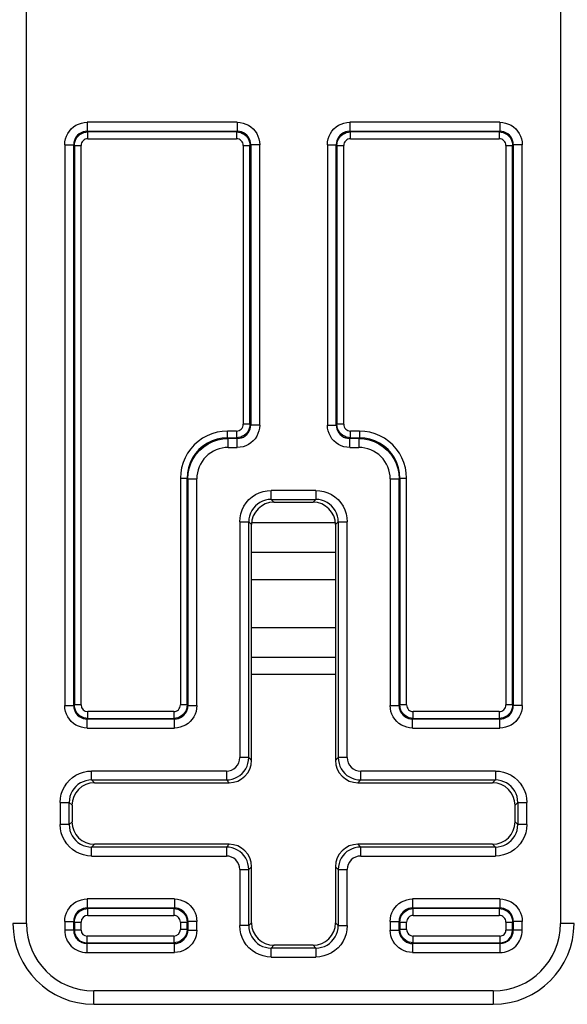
# Model space of a CAD drawing. Header units: inches. Extents: x 0 to 63, y 0 to 40.7.
# Tile 40 of 49: x 52.1 to 53.3, y 16.8 to 18.9. Entities that reach past the tile are written whole.
import ezdxf

# ---------------------------------------------------------------- set-up
doc = ezdxf.new("R2010")
doc.units = ezdxf.units.IN
doc.header["$LTSCALE"] = 3.462963
doc.header["$MEASUREMENT"] = 0
doc.layers.add('_77011', color=7, linetype='CONTINUOUS')
doc.layers.add('_87240', color=7, linetype='CONTINUOUS')

msp = doc.modelspace()

# ---------------------------------------------------------------- linework, layer by layer
at = {"layer": '_77011', "color": 9, "linetype": 'Continuous'}
for p, q in [((52.0781, 16.9336), (52.0781, 19.8236)), ((53.2681, 19.8236), (53.2681, 16.9336)), ((52.5478, 18.7182), (52.2134, 18.7182)), ((52.2134, 18.7182), (52.2134, 18.6983)), ((52.5478, 18.7182), (52.5478, 18.6983)), ((53.1328, 18.7182), (52.7984, 18.7182)), ((52.7984, 18.7182), (52.7984, 18.6983)), ((53.1328, 18.7182), (53.1328, 18.6983)), ((52.2134, 18.6983), (52.5478, 18.6983)), ((52.2134, 18.6983), (52.215, 18.6967)), ((52.5462, 18.6967), (52.215, 18.6967)), ((52.215, 18.6817), (52.215, 18.6967)), ((52.5462, 18.6967), (52.5478, 18.6983)), ((52.5462, 18.6967), (52.5462, 18.6817)), ((52.7984, 18.6983), (53.1328, 18.6983)), ((52.7984, 18.6983), (52.8, 18.6967)), ((53.1312, 18.6967), (52.8, 18.6967)), ((52.8, 18.6817), (52.8, 18.6967)), ((53.1312, 18.6967), (53.1328, 18.6983)), ((53.1312, 18.6967), (53.1312, 18.6817)), ((52.1635, 18.6683), (52.1834, 18.6683)), ((52.1635, 18.6683), (52.1635, 17.4189)), ((52.185, 18.6667), (52.1834, 18.6683)), ((52.1834, 17.4189), (52.1834, 18.6683)), ((52.185, 18.6667), (52.2, 18.6667)), ((52.185, 18.6667), (52.185, 17.4205)), ((52.2, 17.4205), (52.2, 18.6667)), ((52.215, 18.6817), (52.5462, 18.6817)), ((52.5612, 18.6667), (52.5762, 18.6667)), ((52.5612, 18.6667), (52.5612, 18.0455)), ((52.5778, 18.6683), (52.5762, 18.6667)), ((52.5762, 18.0455), (52.5762, 18.6667)), ((52.5978, 18.6683), (52.5778, 18.6683)), ((52.5778, 18.6683), (52.5778, 18.0439)), ((52.5978, 18.0439), (52.5978, 18.6683)), ((52.7485, 18.6683), (52.7684, 18.6683)), ((52.7485, 18.6683), (52.7485, 18.0439)), ((52.77, 18.6667), (52.7684, 18.6683)), ((52.7684, 18.0439), (52.7684, 18.6683)), ((52.77, 18.6667), (52.785, 18.6667)), ((52.77, 18.6667), (52.77, 18.0455)), ((52.785, 18.0455), (52.785, 18.6667)), ((52.8, 18.6817), (53.1312, 18.6817)), ((53.1462, 18.6667), (53.1612, 18.6667)), ((53.1462, 18.6667), (53.1462, 17.4205)), ((53.1628, 18.6683), (53.1612, 18.6667)), ((53.1612, 17.4205), (53.1612, 18.6667)), ((53.1828, 18.6683), (53.1628, 18.6683)), ((53.1628, 18.6683), (53.1628, 17.4189)), ((53.1828, 17.4189), (53.1828, 18.6683)), ((52.5462, 18.0305), (52.5262, 18.0305)), ((52.5262, 18.0155), (52.5262, 18.0305)), ((52.5462, 18.0305), (52.5462, 18.0155)), ((52.5762, 18.0455), (52.5612, 18.0455)), ((52.5762, 18.0455), (52.5778, 18.0439)), ((52.5978, 18.0439), (52.5778, 18.0439)), ((52.7485, 18.0439), (52.7684, 18.0439)), ((52.7684, 18.0439), (52.77, 18.0455)), ((52.785, 18.0455), (52.77, 18.0455)), ((52.82, 18.0305), (52.8, 18.0305)), ((52.8, 18.0155), (52.8, 18.0305)), ((52.82, 18.0305), (52.82, 18.0155)), ((52.5262, 18.0155), (52.5462, 18.0155)), ((52.5262, 18.0155), (52.5278, 18.0139)), ((52.5478, 18.0139), (52.5278, 18.0139)), ((52.5278, 17.9939), (52.5278, 18.0139)), ((52.5478, 18.0139), (52.5462, 18.0155)), ((52.5478, 17.9939), (52.5478, 18.0139)), ((52.8, 18.0155), (52.7984, 18.0139)), ((52.8185, 18.0139), (52.7984, 18.0139)), ((52.7984, 17.9939), (52.7984, 18.0139)), ((52.8, 18.0155), (52.82, 18.0155)), ((52.8185, 18.0139), (52.82, 18.0155)), ((52.8185, 18.0139), (52.8185, 17.9939)), ((52.5277, 17.9939), (52.5478, 17.9939)), ((52.7984, 17.9939), (52.8185, 17.9939)), ((52.4212, 17.9256), (52.4212, 17.4205)), ((52.4212, 17.9255), (52.4362, 17.9255)), ((52.4378, 17.9239), (52.4362, 17.9255)), ((52.4362, 17.4205), (52.4362, 17.9255)), ((52.4378, 17.9239), (52.4578, 17.9239)), ((52.4378, 17.9239), (52.4378, 17.4189)), ((52.4578, 17.4189), (52.4578, 17.9239)), ((52.8885, 17.9239), (52.8885, 17.4189)), ((52.8885, 17.9239), (52.9084, 17.9239)), ((52.91, 17.9255), (52.9084, 17.9239)), ((52.9084, 17.4189), (52.9084, 17.9239)), ((52.91, 17.9255), (52.925, 17.9255)), ((52.91, 17.9255), (52.91, 17.4205)), ((52.925, 17.4205), (52.925, 17.9256)), ((52.7228, 17.8982), (52.6234, 17.8982)), ((52.6234, 17.8783), (52.6234, 17.8982)), ((52.7228, 17.8982), (52.7228, 17.8783)), ((52.6234, 17.8783), (52.7228, 17.8783)), ((52.6234, 17.8783), (52.6296, 17.872)), ((52.7166, 17.872), (52.7228, 17.8783)), ((52.5535, 17.8283), (52.5734, 17.8283)), ((52.5535, 17.8283), (52.5535, 17.3032)), ((52.5797, 17.8221), (52.5734, 17.8283)), ((52.5734, 17.3032), (52.5734, 17.8283)), ((52.7728, 17.8283), (52.7666, 17.8221)), ((52.7728, 17.8283), (52.7928, 17.8283)), ((52.7728, 17.8283), (52.7728, 17.3032)), ((52.7928, 17.3032), (52.7928, 17.8283)), ((52.1635, 17.4189), (52.1834, 17.4189)), ((52.1834, 17.4189), (52.185, 17.4205)), ((52.2, 17.4205), (52.185, 17.4205)), ((52.4362, 17.4205), (52.4212, 17.4205)), ((52.4362, 17.4205), (52.4378, 17.4189)), ((52.4378, 17.4189), (52.4578, 17.4189)), ((52.8885, 17.4189), (52.9084, 17.4189)), ((52.9084, 17.4189), (52.91, 17.4205)), ((52.925, 17.4205), (52.91, 17.4205)), ((53.1612, 17.4205), (53.1462, 17.4205)), ((53.1612, 17.4205), (53.1628, 17.4189)), ((53.1828, 17.4189), (53.1628, 17.4189)), ((52.4062, 17.4055), (52.215, 17.4055)), ((52.215, 17.3905), (52.215, 17.4055)), ((52.4062, 17.4055), (52.4062, 17.3905)), ((53.1312, 17.4055), (52.94, 17.4055)), ((52.94, 17.3905), (52.94, 17.4055)), ((53.1312, 17.4055), (53.1312, 17.3905)), ((52.215, 17.3905), (52.2134, 17.3889)), ((52.4078, 17.3889), (52.2134, 17.3889)), ((52.2134, 17.3689), (52.2134, 17.3889)), ((52.215, 17.3905), (52.4062, 17.3905)), ((52.4078, 17.3889), (52.4062, 17.3905)), ((52.4078, 17.3689), (52.4078, 17.3889)), ((52.94, 17.3905), (52.9384, 17.3889)), ((53.1328, 17.3889), (52.9384, 17.3889)), ((52.9384, 17.3689), (52.9384, 17.3889)), ((52.94, 17.3905), (53.1312, 17.3905)), ((53.1328, 17.3889), (53.1312, 17.3905)), ((53.1328, 17.3689), (53.1328, 17.3889)), ((52.2134, 17.3689), (52.4078, 17.3689)), ((52.9384, 17.3689), (53.1328, 17.3689)), ((52.5734, 17.3032), (52.5535, 17.3032)), ((52.5734, 17.3032), (52.5797, 17.297)), ((52.7666, 17.297), (52.7728, 17.3032)), ((52.7928, 17.3032), (52.7728, 17.3032)), ((52.5235, 17.2732), (52.2234, 17.2732)), ((52.2234, 17.2533), (52.2234, 17.2732)), ((52.5235, 17.2732), (52.5235, 17.2533)), ((53.1228, 17.2732), (52.8228, 17.2732)), ((52.8228, 17.2533), (52.8228, 17.2732)), ((53.1228, 17.2732), (53.1228, 17.2533)), ((52.2234, 17.2533), (52.5235, 17.2533)), ((52.2234, 17.2533), (52.2296, 17.247)), ((52.5297, 17.247), (52.5235, 17.2533)), ((52.8228, 17.2533), (52.8166, 17.247)), ((52.8228, 17.2533), (53.1228, 17.2533)), ((53.1166, 17.247), (53.1228, 17.2533)), ((52.1535, 17.2033), (52.1734, 17.2033)), ((52.1535, 17.2033), (52.1535, 17.1539)), ((52.1797, 17.1971), (52.1734, 17.2033)), ((52.1734, 17.1539), (52.1734, 17.2033)), ((53.1728, 17.2033), (53.1666, 17.1971)), ((53.1728, 17.2033), (53.1928, 17.2033)), ((53.1728, 17.2033), (53.1728, 17.1539)), ((53.1928, 17.1539), (53.1928, 17.2033)), ((52.1734, 17.1539), (52.1535, 17.1539)), ((52.1734, 17.1539), (52.1797, 17.1601)), ((53.1666, 17.1601), (53.1728, 17.1539)), ((53.1928, 17.1539), (53.1728, 17.1539)), ((52.2296, 17.1101), (52.2234, 17.1039)), ((52.5235, 17.1039), (52.5297, 17.1101)), ((52.8166, 17.1101), (52.8228, 17.1039)), ((53.1228, 17.1039), (53.1166, 17.1101)), ((52.5235, 17.1039), (52.2234, 17.1039)), ((52.2234, 17.0839), (52.2234, 17.1039)), ((52.5235, 17.1039), (52.5235, 17.0839)), ((53.1228, 17.1039), (52.8228, 17.1039)), ((52.8228, 17.0839), (52.8228, 17.1039)), ((53.1228, 17.1039), (53.1228, 17.0839)), ((52.2234, 17.0839), (52.5235, 17.0839)), ((52.8228, 17.0839), (53.1228, 17.0839)), ((52.5535, 17.0539), (52.5734, 17.0539)), ((52.5535, 17.0539), (52.5535, 16.9289)), ((52.5797, 17.0601), (52.5734, 17.0539)), ((52.5734, 16.9289), (52.5734, 17.0539)), ((52.7728, 17.0539), (52.7666, 17.0601)), ((52.7728, 17.0539), (52.7928, 17.0539)), ((52.7728, 17.0539), (52.7728, 16.9289)), ((52.7928, 16.9289), (52.7928, 17.0539)), ((52.4078, 16.9882), (52.2134, 16.9882)), ((52.2134, 16.9882), (52.2134, 16.9683)), ((52.4078, 16.9882), (52.4078, 16.9683)), ((53.1328, 16.9882), (52.9384, 16.9882)), ((52.9384, 16.9882), (52.9384, 16.9683)), ((53.1328, 16.9882), (53.1328, 16.9683)), ((52.2134, 16.9683), (52.4078, 16.9683)), ((52.2134, 16.9683), (52.215, 16.9667)), ((52.4062, 16.9667), (52.215, 16.9667)), ((52.215, 16.9517), (52.215, 16.9667)), ((52.4062, 16.9667), (52.4078, 16.9683)), ((52.4062, 16.9667), (52.4062, 16.9517)), ((52.9384, 16.9683), (53.1328, 16.9683)), ((52.9384, 16.9683), (52.94, 16.9667)), ((53.1312, 16.9667), (52.94, 16.9667)), ((52.94, 16.9517), (52.94, 16.9667)), ((53.1312, 16.9667), (53.1328, 16.9683)), ((53.1312, 16.9667), (53.1312, 16.9517)), ((52.0781, 16.9336), (52.0481, 16.9336)), ((52.1635, 16.9383), (52.1834, 16.9383)), ((52.1635, 16.9383), (52.1635, 16.9186)), ((52.185, 16.9367), (52.1834, 16.9383)), ((52.1834, 16.9186), (52.1834, 16.9383)), ((52.185, 16.9367), (52.2, 16.9367)), ((52.185, 16.9367), (52.185, 16.9186)), ((52.2, 16.9186), (52.2, 16.9367)), ((52.215, 16.9517), (52.4062, 16.9517)), ((52.4212, 16.9367), (52.4362, 16.9367)), ((52.4212, 16.9367), (52.4212, 16.9205)), ((52.4378, 16.9383), (52.4362, 16.9367)), ((52.4362, 16.9205), (52.4362, 16.9367)), ((52.4578, 16.9383), (52.4378, 16.9383)), ((52.4378, 16.9383), (52.4378, 16.9189)), ((52.4578, 16.9189), (52.4578, 16.9383)), ((52.5734, 16.9289), (52.5797, 16.9351)), ((52.7666, 16.9351), (52.7728, 16.9289)), ((52.8885, 16.9383), (52.9084, 16.9383)), ((52.8885, 16.9383), (52.8885, 16.9189)), ((52.91, 16.9367), (52.9084, 16.9383)), ((52.9084, 16.9189), (52.9084, 16.9383)), ((52.91, 16.9367), (52.925, 16.9367)), ((52.91, 16.9367), (52.91, 16.9205)), ((52.925, 16.9205), (52.925, 16.9367)), ((52.94, 16.9517), (53.1312, 16.9517)), ((53.1462, 16.9367), (53.1612, 16.9367)), ((53.1462, 16.9367), (53.1462, 16.9186)), ((53.1628, 16.9383), (53.1612, 16.9367)), ((53.1612, 16.9186), (53.1612, 16.9367)), ((53.1828, 16.9383), (53.1628, 16.9383)), ((53.1628, 16.9383), (53.1628, 16.9186)), ((53.1828, 16.9186), (53.1828, 16.9383)), ((53.2981, 16.9336), (53.2681, 16.9336)), ((52.2, 16.9186), (52.1635, 16.9186)), ((52.4362, 16.9205), (52.4212, 16.9205)), ((52.4362, 16.9205), (52.4378, 16.9189)), ((52.4378, 16.9189), (52.4578, 16.9189)), ((52.5734, 16.9289), (52.5535, 16.9289)), ((52.7728, 16.9289), (52.7928, 16.9289)), ((52.8885, 16.9189), (52.9084, 16.9189)), ((52.9084, 16.9189), (52.91, 16.9205)), ((52.925, 16.9205), (52.91, 16.9205)), ((53.1828, 16.9186), (53.1462, 16.9186)), ((52.4062, 16.9055), (52.2131, 16.9055)), ((52.2131, 16.8689), (52.2131, 16.9055)), ((52.2131, 16.8905), (52.4062, 16.8905)), ((52.4078, 16.8889), (52.2131, 16.8889)), ((52.4062, 16.9055), (52.4062, 16.8905)), ((52.4078, 16.8889), (52.4062, 16.8905)), ((52.4078, 16.8689), (52.4078, 16.8889)), ((52.94, 16.8905), (52.9384, 16.8889)), ((53.1331, 16.8889), (52.9384, 16.8889)), ((52.9384, 16.8889), (52.9384, 16.8689)), ((53.1331, 16.9055), (52.94, 16.9055)), ((52.94, 16.8905), (52.94, 16.9055)), ((52.94, 16.8905), (53.1331, 16.8905)), ((53.1331, 16.9055), (53.1331, 16.8689)), ((52.2131, 16.8689), (52.4078, 16.8689)), ((52.6296, 16.8851), (52.6234, 16.8789)), ((52.7228, 16.8789), (52.6234, 16.8789)), ((52.6234, 16.8589), (52.6234, 16.8789)), ((52.7228, 16.8789), (52.7166, 16.8851)), ((52.7228, 16.8789), (52.7228, 16.8589)), ((52.9384, 16.8689), (53.1331, 16.8689)), ((52.6234, 16.8589), (52.7228, 16.8589)), ((53.1181, 16.7836), (52.2281, 16.7836)), ((52.2281, 16.7536), (52.2281, 16.7836)), ((53.1181, 16.7836), (53.1181, 16.7536))]:
    msp.add_line(p, q, dxfattribs=at)
at = {"layer": '_77011', "color": 7, "linetype": 'Continuous'}
for p, q in [((52.6296, 17.872), (52.7166, 17.872)), ((52.5797, 17.297), (52.5797, 17.8221)), ((52.7666, 17.8221), (52.7666, 17.297)), ((52.2296, 17.247), (52.5297, 17.247)), ((52.8166, 17.247), (53.1166, 17.247)), ((52.1797, 17.1971), (52.1797, 17.1601)), ((53.1666, 17.1601), (53.1666, 17.1971)), ((52.5297, 17.1101), (52.2296, 17.1101)), ((53.1166, 17.1101), (52.8166, 17.1101)), ((52.5797, 16.9351), (52.5797, 17.0601)), ((52.7666, 17.0601), (52.7666, 16.9351)), ((52.7166, 16.8851), (52.6296, 16.8851)), ((52.2281, 16.7536), (53.1181, 16.7536))]:
    msp.add_line(p, q, dxfattribs=at)
at = {"layer": '_77011', "color": 9, "linetype": 'Continuous'}
for points in [[(52.1635, 18.6683), (52.1639, 18.6749), (52.1652, 18.6812), (52.1673, 18.6874), (52.1702, 18.6933), (52.1738, 18.6987), (52.1781, 18.7036), (52.183, 18.7079), (52.1884, 18.7115), (52.1943, 18.7144), (52.2005, 18.7165), (52.2068, 18.7178), (52.2134, 18.7182)], [(52.5478, 18.7182), (52.5544, 18.7178), (52.5607, 18.7165), (52.5669, 18.7144), (52.5728, 18.7115), (52.5782, 18.7079), (52.5831, 18.7036), (52.5874, 18.6987), (52.5911, 18.6933), (52.5939, 18.6874), (52.5961, 18.6812), (52.5973, 18.6749), (52.5978, 18.6683)], [(52.7485, 18.6683), (52.7489, 18.6749), (52.7502, 18.6812), (52.7523, 18.6874), (52.7552, 18.6933), (52.7588, 18.6987), (52.7631, 18.7036), (52.768, 18.7079), (52.7734, 18.7115), (52.7793, 18.7144), (52.7855, 18.7165), (52.7918, 18.7178), (52.7984, 18.7182)], [(53.1328, 18.7182), (53.1394, 18.7178), (53.1457, 18.7165), (53.1519, 18.7144), (53.1578, 18.7115), (53.1632, 18.7079), (53.1681, 18.7036), (53.1724, 18.6987), (53.1761, 18.6933), (53.1789, 18.6874), (53.1811, 18.6812), (53.1823, 18.6749), (53.1828, 18.6683)], [(52.2134, 18.6983), (52.2088, 18.6979), (52.2042, 18.6968), (52.1998, 18.695), (52.1958, 18.6925), (52.1922, 18.6895), (52.1892, 18.6859), (52.1867, 18.6819), (52.1849, 18.6775), (52.1838, 18.6729), (52.1834, 18.6683)], [(52.5778, 18.6683), (52.5774, 18.6729), (52.5763, 18.6775), (52.5745, 18.6819), (52.572, 18.6859), (52.569, 18.6895), (52.5654, 18.6925), (52.5614, 18.695), (52.557, 18.6968), (52.5525, 18.6979), (52.5478, 18.6983)], [(52.7984, 18.6983), (52.7937, 18.6979), (52.7892, 18.6968), (52.7848, 18.695), (52.7808, 18.6925), (52.7772, 18.6895), (52.7742, 18.6859), (52.7717, 18.6819), (52.7699, 18.6775), (52.7688, 18.6729), (52.7684, 18.6683)], [(53.1628, 18.6683), (53.1624, 18.6729), (53.1613, 18.6775), (53.1595, 18.6819), (53.157, 18.6859), (53.154, 18.6895), (53.1504, 18.6925), (53.1464, 18.695), (53.142, 18.6968), (53.1375, 18.6979), (53.1328, 18.6983)], [(52.5262, 18.0305), (52.5143, 18.0298), (52.5028, 18.0279), (52.4915, 18.0246), (52.4806, 18.0201), (52.4703, 18.0144), (52.4607, 18.0076), (52.4519, 17.9998), (52.4441, 17.991), (52.4373, 17.9814), (52.4316, 17.9711), (52.4271, 17.9602), (52.4238, 17.9489), (52.4219, 17.9374), (52.4212, 17.9256)], [(52.5478, 18.0139), (52.5525, 18.0143), (52.557, 18.0154), (52.5614, 18.0172), (52.5654, 18.0197), (52.569, 18.0227), (52.572, 18.0263), (52.5745, 18.0303), (52.5763, 18.0347), (52.5774, 18.0392), (52.5778, 18.0439)], [(52.5978, 18.0439), (52.5973, 18.0373), (52.5961, 18.031), (52.5939, 18.0248), (52.5911, 18.0189), (52.5874, 18.0135), (52.5831, 18.0086), (52.5782, 18.0043), (52.5728, 18.0006), (52.5669, 17.9978), (52.5607, 17.9956), (52.5544, 17.9944), (52.5478, 17.9939)], [(52.7984, 17.9939), (52.7918, 17.9944), (52.7855, 17.9956), (52.7793, 17.9978), (52.7734, 18.0006), (52.768, 18.0043), (52.7631, 18.0086), (52.7588, 18.0135), (52.7552, 18.0189), (52.7523, 18.0248), (52.7502, 18.031), (52.7489, 18.0373), (52.7485, 18.0439)], [(52.7684, 18.0439), (52.7688, 18.0392), (52.7699, 18.0347), (52.7717, 18.0303), (52.7742, 18.0263), (52.7772, 18.0227), (52.7808, 18.0197), (52.7848, 18.0172), (52.7892, 18.0154), (52.7937, 18.0143), (52.7984, 18.0139)], [(52.925, 17.9256), (52.9244, 17.9374), (52.9224, 17.9489), (52.9191, 17.9602), (52.9146, 17.9711), (52.9089, 17.9814), (52.9021, 17.991), (52.8943, 17.9998), (52.8855, 18.0076), (52.8759, 18.0144), (52.8656, 18.0201), (52.8547, 18.0246), (52.8434, 18.0279), (52.8319, 18.0298), (52.82, 18.0305)], [(52.5262, 18.0155), (52.5144, 18.0147), (52.5029, 18.0125), (52.4917, 18.0087), (52.4812, 18.0035), (52.4714, 17.9969), (52.4625, 17.9892), (52.4548, 17.9803), (52.4482, 17.9705), (52.443, 17.96), (52.4392, 17.9488), (52.437, 17.9373), (52.4362, 17.9255)], [(52.4378, 17.9239), (52.4385, 17.9357), (52.4408, 17.9472), (52.4446, 17.9584), (52.4498, 17.9689), (52.4564, 17.9787), (52.4641, 17.9876), (52.473, 17.9953), (52.4828, 18.0019), (52.4933, 18.0071), (52.5045, 18.0109), (52.516, 18.0132), (52.5278, 18.0139)], [(52.8185, 18.0139), (52.8302, 18.0132), (52.8418, 18.0109), (52.8529, 18.0071), (52.8635, 18.0019), (52.8732, 17.9953), (52.8821, 17.9876), (52.8899, 17.9787), (52.8964, 17.9689), (52.9016, 17.9584), (52.9054, 17.9472), (52.9077, 17.9357), (52.9084, 17.9239)], [(52.91, 17.9255), (52.9093, 17.9373), (52.907, 17.9488), (52.9032, 17.96), (52.898, 17.9705), (52.8914, 17.9803), (52.8837, 17.9892), (52.8748, 17.9969), (52.865, 18.0035), (52.8545, 18.0087), (52.8433, 18.0125), (52.8318, 18.0147), (52.82, 18.0155)], [(52.5535, 17.8283), (52.5541, 17.8375), (52.5558, 17.8464), (52.5588, 17.8551), (52.5628, 17.8633), (52.5679, 17.8709), (52.5739, 17.8778), (52.5808, 17.8838), (52.5884, 17.8889), (52.5966, 17.8929), (52.6053, 17.8959), (52.6142, 17.8976), (52.6234, 17.8982)], [(52.7228, 17.8982), (52.732, 17.8976), (52.7409, 17.8959), (52.7496, 17.8929), (52.7578, 17.8889), (52.7654, 17.8838), (52.7723, 17.8778), (52.7783, 17.8709), (52.7834, 17.8633), (52.7874, 17.8551), (52.7904, 17.8464), (52.7921, 17.8375), (52.7928, 17.8283)], [(52.6234, 17.8783), (52.6169, 17.8778), (52.6105, 17.8765), (52.6043, 17.8744), (52.5984, 17.8716), (52.593, 17.8679), (52.5881, 17.8636), (52.5838, 17.8587), (52.5801, 17.8533), (52.5773, 17.8474), (52.5752, 17.8412), (52.5739, 17.8348), (52.5734, 17.8283)], [(52.7728, 17.8283), (52.7723, 17.8348), (52.7711, 17.8412), (52.769, 17.8474), (52.7661, 17.8533), (52.7624, 17.8587), (52.7581, 17.8636), (52.7532, 17.8679), (52.7478, 17.8716), (52.7419, 17.8744), (52.7357, 17.8765), (52.7293, 17.8778), (52.7228, 17.8783)], [(52.2134, 17.3689), (52.2068, 17.3694), (52.2005, 17.3706), (52.1943, 17.3728), (52.1884, 17.3756), (52.183, 17.3793), (52.1781, 17.3836), (52.1738, 17.3885), (52.1702, 17.3939), (52.1673, 17.3998), (52.1652, 17.406), (52.1639, 17.4123), (52.1635, 17.4189)], [(52.1834, 17.4189), (52.1838, 17.4142), (52.1849, 17.4097), (52.1867, 17.4053), (52.1892, 17.4013), (52.1922, 17.3977), (52.1958, 17.3947), (52.1998, 17.3922), (52.2042, 17.3904), (52.2087, 17.3893), (52.2134, 17.3889)], [(52.4078, 17.3889), (52.4125, 17.3893), (52.417, 17.3904), (52.4214, 17.3922), (52.4254, 17.3947), (52.429, 17.3977), (52.432, 17.4013), (52.4345, 17.4053), (52.4363, 17.4097), (52.4374, 17.4142), (52.4378, 17.4189)], [(52.4578, 17.4189), (52.4573, 17.4123), (52.4561, 17.406), (52.4539, 17.3998), (52.4511, 17.3939), (52.4474, 17.3885), (52.4431, 17.3836), (52.4382, 17.3793), (52.4328, 17.3756), (52.4269, 17.3728), (52.4207, 17.3706), (52.4144, 17.3694), (52.4078, 17.3689)], [(52.9384, 17.3689), (52.9318, 17.3694), (52.9255, 17.3706), (52.9193, 17.3728), (52.9134, 17.3756), (52.908, 17.3793), (52.9031, 17.3836), (52.8988, 17.3885), (52.8952, 17.3939), (52.8923, 17.3998), (52.8902, 17.406), (52.8889, 17.4123), (52.8885, 17.4189)], [(52.9084, 17.4189), (52.9088, 17.4142), (52.9099, 17.4097), (52.9117, 17.4053), (52.9142, 17.4013), (52.9172, 17.3977), (52.9208, 17.3947), (52.9248, 17.3922), (52.9292, 17.3904), (52.9337, 17.3893), (52.9384, 17.3889)], [(53.1328, 17.3889), (53.1375, 17.3893), (53.142, 17.3904), (53.1464, 17.3922), (53.1504, 17.3947), (53.154, 17.3977), (53.157, 17.4013), (53.1595, 17.4053), (53.1613, 17.4097), (53.1624, 17.4142), (53.1628, 17.4189)], [(53.1828, 17.4189), (53.1823, 17.4123), (53.1811, 17.406), (53.1789, 17.3998), (53.1761, 17.3939), (53.1724, 17.3885), (53.1681, 17.3836), (53.1632, 17.3793), (53.1578, 17.3756), (53.1519, 17.3728), (53.1457, 17.3706), (53.1394, 17.3694), (53.1328, 17.3689)], [(52.1535, 17.2033), (52.1541, 17.2125), (52.1558, 17.2214), (52.1588, 17.2301), (52.1628, 17.2383), (52.1679, 17.2459), (52.1739, 17.2528), (52.1808, 17.2588), (52.1884, 17.2639), (52.1966, 17.2679), (52.2053, 17.2709), (52.2142, 17.2726), (52.2234, 17.2732)], [(53.1228, 17.2732), (53.132, 17.2726), (53.1409, 17.2709), (53.1496, 17.2679), (53.1578, 17.2639), (53.1654, 17.2588), (53.1723, 17.2528), (53.1783, 17.2459), (53.1834, 17.2383), (53.1874, 17.2301), (53.1904, 17.2214), (53.1921, 17.2125), (53.1928, 17.2033)], [(52.2234, 17.2533), (52.2169, 17.2528), (52.2105, 17.2515), (52.2043, 17.2494), (52.1984, 17.2466), (52.193, 17.2429), (52.1881, 17.2386), (52.1838, 17.2337), (52.1801, 17.2283), (52.1773, 17.2224), (52.1752, 17.2162), (52.1739, 17.2098), (52.1734, 17.2033)], [(53.1728, 17.2033), (53.1723, 17.2098), (53.1711, 17.2162), (53.169, 17.2224), (53.1661, 17.2283), (53.1624, 17.2337), (53.1581, 17.2386), (53.1532, 17.2429), (53.1478, 17.2466), (53.1419, 17.2494), (53.1357, 17.2515), (53.1293, 17.2528), (53.1228, 17.2533)], [(52.2234, 17.0839), (52.2142, 17.0846), (52.2053, 17.0863), (52.1966, 17.0893), (52.1884, 17.0933), (52.1808, 17.0984), (52.1739, 17.1044), (52.1679, 17.1113), (52.1628, 17.1189), (52.1588, 17.1271), (52.1558, 17.1358), (52.1541, 17.1447), (52.1535, 17.1539)], [(52.1734, 17.1539), (52.1739, 17.1474), (52.1752, 17.141), (52.1773, 17.1348), (52.1801, 17.1289), (52.1838, 17.1235), (52.1881, 17.1186), (52.193, 17.1143), (52.1984, 17.1106), (52.2043, 17.1077), (52.2105, 17.1056), (52.2169, 17.1044), (52.2234, 17.1039)], [(53.1228, 17.1039), (53.1293, 17.1044), (53.1357, 17.1056), (53.1419, 17.1077), (53.1478, 17.1106), (53.1532, 17.1143), (53.1581, 17.1186), (53.1624, 17.1235), (53.1661, 17.1289), (53.169, 17.1348), (53.1711, 17.141), (53.1723, 17.1474), (53.1728, 17.1539)], [(53.1928, 17.1539), (53.1921, 17.1447), (53.1904, 17.1358), (53.1874, 17.1271), (53.1834, 17.1189), (53.1783, 17.1113), (53.1723, 17.1044), (53.1654, 17.0984), (53.1578, 17.0933), (53.1496, 17.0893), (53.1409, 17.0863), (53.132, 17.0846), (53.1228, 17.0839)], [(52.1635, 16.9383), (52.1639, 16.9449), (52.1652, 16.9512), (52.1673, 16.9574), (52.1702, 16.9633), (52.1738, 16.9687), (52.1781, 16.9736), (52.183, 16.9779), (52.1884, 16.9815), (52.1943, 16.9844), (52.2005, 16.9865), (52.2068, 16.9878), (52.2134, 16.9882)], [(52.4078, 16.9882), (52.4144, 16.9878), (52.4207, 16.9865), (52.4269, 16.9844), (52.4328, 16.9815), (52.4382, 16.9779), (52.4431, 16.9736), (52.4474, 16.9687), (52.4511, 16.9633), (52.4539, 16.9574), (52.4561, 16.9512), (52.4573, 16.9449), (52.4578, 16.9383)], [(52.8885, 16.9383), (52.8889, 16.9449), (52.8902, 16.9512), (52.8923, 16.9574), (52.8952, 16.9633), (52.8988, 16.9687), (52.9031, 16.9736), (52.908, 16.9779), (52.9134, 16.9815), (52.9193, 16.9844), (52.9255, 16.9865), (52.9318, 16.9878), (52.9384, 16.9882)], [(53.1328, 16.9882), (53.1394, 16.9878), (53.1457, 16.9865), (53.1519, 16.9844), (53.1578, 16.9815), (53.1632, 16.9779), (53.1681, 16.9736), (53.1724, 16.9687), (53.1761, 16.9633), (53.1789, 16.9574), (53.1811, 16.9512), (53.1823, 16.9449), (53.1828, 16.9383)], [(52.2134, 16.9683), (52.2088, 16.9679), (52.2042, 16.9668), (52.1998, 16.965), (52.1958, 16.9625), (52.1922, 16.9595), (52.1892, 16.9559), (52.1867, 16.9519), (52.1849, 16.9475), (52.1838, 16.9429), (52.1834, 16.9383)], [(52.185, 16.9367), (52.1854, 16.9414), (52.1865, 16.9459), (52.1883, 16.9503), (52.1908, 16.9543), (52.1938, 16.9579), (52.1974, 16.9609), (52.2014, 16.9634), (52.2058, 16.9652), (52.2103, 16.9663), (52.215, 16.9667)], [(52.4062, 16.9667), (52.4109, 16.9663), (52.4155, 16.9652), (52.4198, 16.9634), (52.4238, 16.9609), (52.4274, 16.9579), (52.4305, 16.9543), (52.4329, 16.9503), (52.4347, 16.9459), (52.4358, 16.9414), (52.4362, 16.9367)], [(52.4378, 16.9383), (52.4374, 16.9429), (52.4363, 16.9475), (52.4345, 16.9519), (52.432, 16.9559), (52.429, 16.9595), (52.4254, 16.9625), (52.4214, 16.965), (52.417, 16.9668), (52.4125, 16.9679), (52.4078, 16.9683)], [(52.9384, 16.9683), (52.9337, 16.9679), (52.9292, 16.9668), (52.9248, 16.965), (52.9208, 16.9625), (52.9172, 16.9595), (52.9142, 16.9559), (52.9117, 16.9519), (52.9099, 16.9475), (52.9088, 16.9429), (52.9084, 16.9383)], [(53.1628, 16.9383), (53.1624, 16.9429), (53.1613, 16.9475), (53.1595, 16.9519), (53.157, 16.9559), (53.154, 16.9595), (53.1504, 16.9625), (53.1464, 16.965), (53.142, 16.9668), (53.1375, 16.9679), (53.1328, 16.9683)], [(52.4362, 16.9205), (52.4358, 16.9158), (52.4347, 16.9112), (52.4329, 16.9069), (52.4305, 16.9029), (52.4274, 16.8993), (52.4238, 16.8962), (52.4198, 16.8938), (52.4155, 16.892), (52.4109, 16.8909), (52.4062, 16.8905)], [(52.4078, 16.8889), (52.4125, 16.8893), (52.417, 16.8904), (52.4214, 16.8922), (52.4254, 16.8947), (52.429, 16.8977), (52.432, 16.9013), (52.4345, 16.9053), (52.4363, 16.9097), (52.4374, 16.9142), (52.4378, 16.9189)], [(52.4578, 16.9189), (52.4573, 16.9123), (52.4561, 16.906), (52.4539, 16.8998), (52.4511, 16.8939), (52.4474, 16.8885), (52.4431, 16.8836), (52.4382, 16.8793), (52.4328, 16.8756), (52.4269, 16.8728), (52.4207, 16.8706), (52.4144, 16.8694), (52.4078, 16.8689)], [(52.6234, 16.8589), (52.6142, 16.8596), (52.6053, 16.8613), (52.5966, 16.8643), (52.5884, 16.8683), (52.5808, 16.8734), (52.5739, 16.8794), (52.5679, 16.8863), (52.5628, 16.8939), (52.5588, 16.9021), (52.5558, 16.9108), (52.5541, 16.9197), (52.5535, 16.9289)], [(52.5734, 16.9289), (52.5739, 16.9224), (52.5752, 16.916), (52.5773, 16.9098), (52.5801, 16.9039), (52.5838, 16.8985), (52.5881, 16.8936), (52.593, 16.8893), (52.5984, 16.8856), (52.6043, 16.8827), (52.6105, 16.8806), (52.6169, 16.8794), (52.6234, 16.8789)], [(52.7228, 16.8789), (52.7293, 16.8794), (52.7357, 16.8806), (52.7419, 16.8827), (52.7478, 16.8856), (52.7532, 16.8893), (52.7581, 16.8936), (52.7624, 16.8985), (52.7661, 16.9039), (52.769, 16.9098), (52.7711, 16.916), (52.7723, 16.9224), (52.7728, 16.9289)], [(52.7928, 16.9289), (52.7921, 16.9197), (52.7904, 16.9108), (52.7874, 16.9021), (52.7834, 16.8939), (52.7783, 16.8863), (52.7723, 16.8794), (52.7654, 16.8734), (52.7578, 16.8683), (52.7496, 16.8643), (52.7409, 16.8613), (52.732, 16.8596), (52.7228, 16.8589)], [(52.9384, 16.8689), (52.9318, 16.8694), (52.9255, 16.8706), (52.9193, 16.8728), (52.9134, 16.8756), (52.908, 16.8793), (52.9031, 16.8836), (52.8988, 16.8885), (52.8952, 16.8939), (52.8923, 16.8998), (52.8902, 16.906), (52.8889, 16.9123), (52.8885, 16.9189)], [(52.9084, 16.9189), (52.9088, 16.9142), (52.9099, 16.9097), (52.9117, 16.9053), (52.9142, 16.9013), (52.9172, 16.8977), (52.9208, 16.8947), (52.9248, 16.8922), (52.9292, 16.8904), (52.9337, 16.8893), (52.9384, 16.8889)]]:
    msp.add_lwpolyline(points, dxfattribs=at)
at = {"layer": '_77011', "color": 7, "linetype": 'Continuous'}
for points in [[(52.185, 18.6667), (52.1854, 18.6714), (52.1865, 18.6759), (52.1883, 18.6803), (52.1908, 18.6843), (52.1938, 18.6879), (52.1974, 18.6909), (52.2014, 18.6934), (52.2058, 18.6952), (52.2103, 18.6963), (52.215, 18.6967)], [(52.5462, 18.6967), (52.5509, 18.6963), (52.5555, 18.6952), (52.5598, 18.6934), (52.5638, 18.6909), (52.5674, 18.6879), (52.5705, 18.6843), (52.5729, 18.6803), (52.5747, 18.6759), (52.5758, 18.6714), (52.5762, 18.6667)], [(52.77, 18.6667), (52.7704, 18.6714), (52.7715, 18.6759), (52.7733, 18.6803), (52.7758, 18.6843), (52.7788, 18.6879), (52.7824, 18.6909), (52.7864, 18.6934), (52.7908, 18.6952), (52.7953, 18.6963), (52.8, 18.6967)], [(53.1312, 18.6967), (53.1359, 18.6963), (53.1405, 18.6952), (53.1448, 18.6934), (53.1488, 18.6909), (53.1524, 18.6879), (53.1555, 18.6843), (53.1579, 18.6803), (53.1597, 18.6759), (53.1608, 18.6714), (53.1612, 18.6667)], [(52.5762, 18.0455), (52.5758, 18.0408), (52.5747, 18.0362), (52.5729, 18.0319), (52.5705, 18.0279), (52.5674, 18.0243), (52.5638, 18.0212), (52.5598, 18.0188), (52.5555, 18.017), (52.5509, 18.0159), (52.5462, 18.0155)], [(52.8, 18.0155), (52.7953, 18.0159), (52.7908, 18.017), (52.7864, 18.0188), (52.7824, 18.0212), (52.7788, 18.0243), (52.7758, 18.0279), (52.7733, 18.0319), (52.7715, 18.0362), (52.7704, 18.0408), (52.77, 18.0455)], [(52.215, 17.3905), (52.2103, 17.3909), (52.2058, 17.392), (52.2014, 17.3938), (52.1974, 17.3962), (52.1938, 17.3993), (52.1908, 17.4029), (52.1883, 17.4069), (52.1865, 17.4112), (52.1854, 17.4158), (52.185, 17.4205)], [(52.4362, 17.4205), (52.4358, 17.4158), (52.4347, 17.4112), (52.4329, 17.4069), (52.4305, 17.4029), (52.4274, 17.3993), (52.4238, 17.3962), (52.4198, 17.3938), (52.4155, 17.392), (52.4109, 17.3909), (52.4062, 17.3905)], [(52.94, 17.3905), (52.9353, 17.3909), (52.9308, 17.392), (52.9264, 17.3938), (52.9224, 17.3962), (52.9188, 17.3993), (52.9158, 17.4029), (52.9133, 17.4069), (52.9115, 17.4112), (52.9104, 17.4158), (52.91, 17.4205)], [(53.1612, 17.4205), (53.1608, 17.4158), (53.1597, 17.4112), (53.1579, 17.4069), (53.1555, 17.4029), (53.1524, 17.3993), (53.1488, 17.3962), (53.1448, 17.3938), (53.1405, 17.392), (53.1359, 17.3909), (53.1312, 17.3905)], [(52.5235, 17.2533), (52.53, 17.2537), (52.5364, 17.255), (52.5426, 17.2571), (52.5485, 17.26), (52.5539, 17.2636), (52.5588, 17.2679), (52.5631, 17.2728), (52.5668, 17.2783), (52.5696, 17.2841), (52.5717, 17.2903), (52.573, 17.2967), (52.5734, 17.3032)], [(52.7728, 17.3032), (52.7732, 17.2967), (52.7745, 17.2903), (52.7766, 17.2841), (52.7795, 17.2783), (52.7831, 17.2728), (52.7874, 17.2679), (52.7923, 17.2636), (52.7977, 17.26), (52.8036, 17.2571), (52.8098, 17.255), (52.8162, 17.2537), (52.8228, 17.2533)], [(52.5734, 17.0539), (52.573, 17.0605), (52.5717, 17.0669), (52.5696, 17.0731), (52.5668, 17.0789), (52.5631, 17.0844), (52.5588, 17.0893), (52.5539, 17.0936), (52.5485, 17.0972), (52.5426, 17.1001), (52.5364, 17.1022), (52.53, 17.1035), (52.5235, 17.1039)], [(52.8228, 17.1039), (52.8162, 17.1035), (52.8098, 17.1022), (52.8036, 17.1001), (52.7977, 17.0972), (52.7923, 17.0936), (52.7874, 17.0893), (52.7831, 17.0844), (52.7795, 17.0789), (52.7766, 17.0731), (52.7745, 17.0669), (52.7732, 17.0605), (52.7728, 17.0539)], [(52.91, 16.9367), (52.9104, 16.9414), (52.9115, 16.9459), (52.9133, 16.9503), (52.9158, 16.9543), (52.9188, 16.9579), (52.9224, 16.9609), (52.9264, 16.9634), (52.9308, 16.9652), (52.9353, 16.9663), (52.94, 16.9667)], [(53.1312, 16.9667), (53.1359, 16.9663), (53.1405, 16.9652), (53.1448, 16.9634), (53.1488, 16.9609), (53.1524, 16.9579), (53.1555, 16.9543), (53.1579, 16.9503), (53.1597, 16.9459), (53.1608, 16.9414), (53.1612, 16.9367)], [(52.94, 16.8905), (52.9353, 16.8909), (52.9308, 16.892), (52.9264, 16.8938), (52.9224, 16.8962), (52.9188, 16.8993), (52.9158, 16.9029), (52.9133, 16.9069), (52.9115, 16.9112), (52.9104, 16.9158), (52.91, 16.9205)]]:
    msp.add_lwpolyline(points, dxfattribs=at)
at = {"layer": '_77011', "color": 9, "linetype": 'Continuous'}
for centre, radius, start, end in [((52.215, 18.6667), 0.015, 89.9955, 180.0052), ((52.5462, 18.6667), 0.015, 359.9955, 90.0052), ((52.8, 18.6667), 0.015, 89.9805, 180.0212), ((53.1312, 18.6667), 0.015, 359.9805, 90.0212), ((52.5462, 18.0455), 0.015, 269.9955, 0.0052), ((52.8, 18.0455), 0.015, 179.9805, 270.0212), ((52.5277, 17.924), 0.07, 89.9966, 180.0032), ((52.8185, 17.924), 0.07, 359.9963, 90.0034), ((52.215, 17.4205), 0.015, 180.0119, 270.0012), ((52.4062, 17.4205), 0.015, 269.9955, 0.0052), ((52.94, 17.4205), 0.015, 179.9805, 270.0212), ((53.1312, 17.4205), 0.015, 269.9805, 0.0211), ((52.5235, 17.3032), 0.03, 269.9968, 0.0029), ((52.8228, 17.3032), 0.03, 179.9988, 270.0015), ((52.5235, 17.0539), 0.03, 359.9988, 90.0015), ((52.8228, 17.0539), 0.03, 89.9968, 180.0029), ((52.2281, 16.9336), 0.15, 180, 270), ((52.215, 16.9367), 0.015, 89.9993, 179.9981), ((52.4062, 16.9367), 0.015, 359.9993, 90.0007), ((52.94, 16.9367), 0.015, 89.9805, 180.0212), ((53.1181, 16.9336), 0.15, 270, 360), ((53.1312, 16.9367), 0.015, 359.9828, 90.0212), ((52.2131, 16.9186), 0.0497, 179.9989, 269.9997), ((52.2131, 16.9186), 0.0297, 180, 270), ((52.2131, 16.9186), 0.0281, 180, 270), ((52.2131, 16.9186), 0.0131, 180, 270), ((52.4062, 16.9205), 0.015, 270.0214, 0.0015), ((52.94, 16.9205), 0.015, 179.9805, 270.0212), ((53.1331, 16.9186), 0.0497, 269.9988, 360), ((53.1331, 16.9186), 0.0297, 270, 0), ((53.1331, 16.9186), 0.0281, 270, 0), ((53.1331, 16.9186), 0.0131, 269.9968, 0)]:
    msp.add_arc(centre, radius, start, end, dxfattribs=at)
at = {"layer": '_77011', "color": 7, "linetype": 'Continuous'}
for centre, start, end in [((52.2281, 16.9336), 180, 270), ((53.1181, 16.9336), 270, 360)]:
    msp.add_arc(centre, 0.18, start, end, dxfattribs=at)
for centre, major_axis, start_param, end_param in [((52.6297, 17.822), (-0.0354, 0.0354), -0.785246, 0.785246), ((52.7166, 17.822), (0.0354, 0.0354), -0.785246, 0.785246), ((52.5296, 17.2971), (-0.0354, 0.0354), -3.926839, -2.356347), ((52.8166, 17.2971), (0.0354, 0.0354), 2.356347, 3.926839), ((52.2297, 17.197), (0.0354, -0.0354), 2.356347, 3.926839), ((53.1166, 17.197), (0.0354, 0.0354), -0.785246, 0.785246), ((52.2297, 17.1601), (0.0354, 0.0354), -3.926839, -2.356347), ((53.1166, 17.1601), (-0.0354, 0.0354), -3.926839, -2.356347), ((52.5296, 17.0601), (0.0354, 0.0354), -0.785246, 0.785246), ((52.8166, 17.0601), (-0.0354, 0.0354), -0.785246, 0.785246), ((52.6297, 16.9351), (0.0354, 0.0354), -3.926839, -2.356347), ((52.7166, 16.9351), (-0.0354, 0.0354), -3.926839, -2.356347)]:
    msp.add_ellipse(centre, major_axis=major_axis, ratio=0.999695, start_param=start_param, end_param=end_param, dxfattribs=at)
at = {"layer": '_87240', "color": 9, "linetype": 'Continuous'}
for p, q in [((52.7666, 17.8257), (52.5797, 17.8257)), ((52.5797, 17.6997), (52.7666, 17.6997)), ((52.7666, 17.5919), (52.5797, 17.5919)), ((52.5797, 17.5271), (52.7666, 17.5271))]:
    msp.add_line(p, q, dxfattribs=at)
at = {"layer": '_87240', "color": 7, "linetype": 'Continuous'}
for p, q in [((52.7666, 17.7597), (52.5797, 17.7597)), ((52.7666, 17.4886), (52.5797, 17.4886))]:
    msp.add_line(p, q, dxfattribs=at)

doc.saveas('drawing.dxf')
